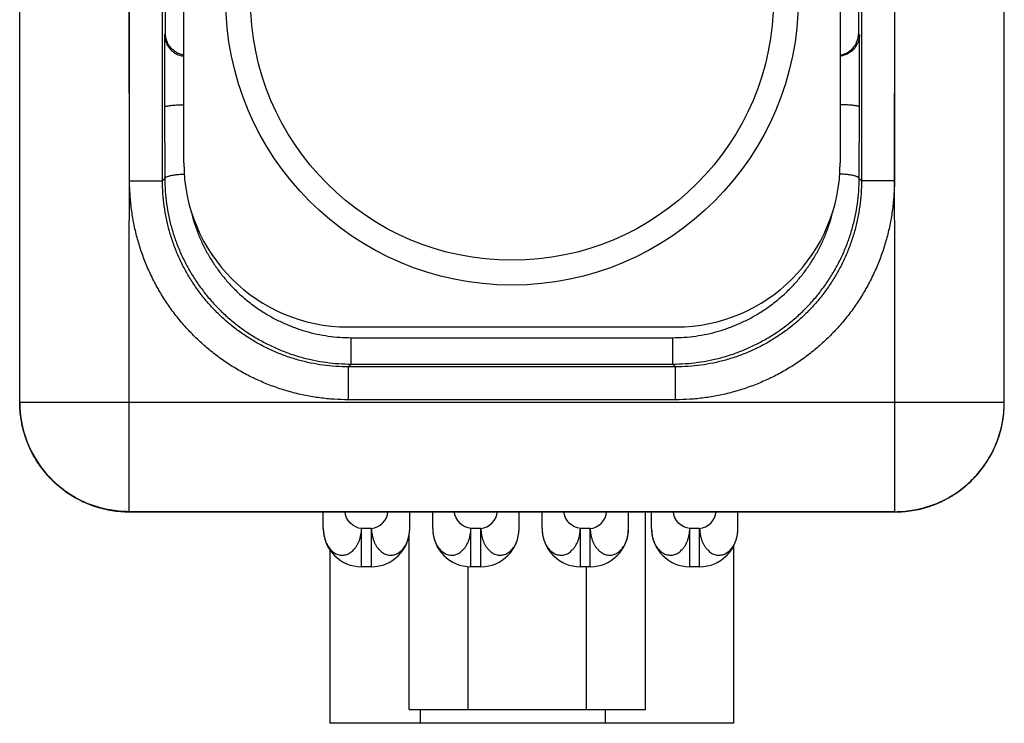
# Model space of a CAD drawing. Header units: inches. Extents: x 0.2 to 16.8, y 0.1 to 10.8.
# Tile 20 of 23: x 9 to 9.9, y 7.5 to 8.1. Entities that reach past the tile are written whole.
import ezdxf

# ---------------------------------------------------------------- set-up
doc = ezdxf.new("R2010")
doc.units = ezdxf.units.IN
doc.header["$LTSCALE"] = 0.935
doc.header["$MEASUREMENT"] = 0
doc.layers.get('0').update_dxf_attribs({"linetype": 'CONTINUOUS'})

msp = doc.modelspace()

# ---------------------------------------------------------------- linework, layer by layer
at = {"color": 7, "linetype": 'CONTINUOUS'}
for p, q in [((9.92754, 7.76718), (9.92754, 8.77527)), ((9.16078, 8.10376), (9.16078, 8.42788)), ((9.17754, 7.98611), (9.17754, 8.42611)), ((9.77754, 8.42611), (9.77754, 7.98611)), ((9.79431, 8.42788), (9.79431, 8.10376)), ((9.02754, 7.76731), (9.02754, 8.4205)), ((9.12793, 7.9696), (9.12806, 8.4112)), ((9.15806, 7.9696), (9.15806, 8.4112)), ((9.79703, 8.4112), (9.79703, 7.9696)), ((9.82702, 8.4112), (9.82715, 7.9696)), ((9.16078, 8.10376), (9.15991, 8.10289)), ((9.15991, 8.10289), (9.15991, 8.03705)), ((9.79518, 8.10289), (9.79431, 8.10376)), ((9.79518, 8.03705), (9.79518, 8.10289)), ((9.15991, 8.03705), (9.16014, 7.97168)), ((9.79494, 7.97168), (9.79518, 8.03705)), ((9.12806, 7.9696), (9.15806, 7.9696)), ((9.15806, 7.9696), (9.16014, 7.97168)), ((9.79494, 7.97168), (9.79703, 7.9696)), ((9.82702, 7.9696), (9.79703, 7.9696)), ((9.32754, 7.83611), (9.62754, 7.83611)), ((9.33066, 7.82633), (9.62443, 7.82633)), ((9.33066, 7.80225), (9.33066, 7.82633)), ((9.62443, 7.80225), (9.62443, 7.82633)), ((9.32803, 7.79962), (9.33066, 7.80225)), ((9.62705, 7.79962), (9.32803, 7.79962)), ((9.32803, 7.76963), (9.32803, 7.79962)), ((9.33066, 7.80225), (9.62443, 7.80225)), ((9.62443, 7.80225), (9.62705, 7.79962)), ((9.62705, 7.76963), (9.62705, 7.79962)), ((9.02754, 7.76738), (9.92754, 7.76738)), ((9.12754, 7.66729), (9.12754, 7.76738)), ((9.62705, 7.76963), (9.32803, 7.76963)), ((9.82754, 7.66718), (9.82754, 7.76738)), ((9.92488, 7.74425), (9.9264, 7.75208)), ((9.92639, 7.75202), (9.92686, 7.75552)), ((9.92276, 7.73663), (9.92489, 7.74431)), ((9.92005, 7.72919), (9.92278, 7.73668)), ((9.9129, 7.71508), (9.91678, 7.72204)), ((9.91675, 7.72199), (9.92007, 7.72924)), ((9.90851, 7.70849), (9.91293, 7.71513)), ((9.90361, 7.70226), (9.90854, 7.70853)), ((9.89241, 7.69107), (9.89827, 7.69648)), ((9.89823, 7.69644), (9.90365, 7.7023)), ((9.87959, 7.68179), (9.88623, 7.68621)), ((9.88618, 7.68617), (9.89245, 7.6911)), ((9.86547, 7.67465), (9.87272, 7.67796)), ((9.87267, 7.67794), (9.87964, 7.68182)), ((9.83478, 7.66744), (9.8427, 7.66833)), ((9.84264, 7.66833), (9.85047, 7.66984)), ((9.85041, 7.66983), (9.85809, 7.67196)), ((9.85804, 7.67194), (9.86553, 7.67467)), ((9.82754, 7.6674), (9.12754, 7.6674)), ((9.12754, 7.66729), (9.82754, 7.66718)), ((9.12754, 7.66729), (9.12754, 7.66729)), ((9.30504, 7.65211), (9.30504, 7.66726)), ((9.30504, 7.66711), (9.32504, 7.66711)), ((9.32504, 7.66711), (9.32504, 7.66726)), ((9.36404, 7.66711), (9.36404, 7.66725)), ((9.36404, 7.66711), (9.38404, 7.66711)), ((9.38404, 7.65211), (9.38404, 7.66725)), ((9.40504, 7.65211), (9.40504, 7.66725)), ((9.40504, 7.66711), (9.42504, 7.66711)), ((9.42504, 7.66711), (9.42504, 7.66724)), ((9.46404, 7.66711), (9.46404, 7.66724)), ((9.46404, 7.66711), (9.48404, 7.66711)), ((9.48404, 7.65211), (9.48404, 7.66723)), ((9.50504, 7.65211), (9.50504, 7.66723)), ((9.50504, 7.66711), (9.52504, 7.66711)), ((9.52504, 7.66711), (9.52504, 7.66723)), ((9.56404, 7.66711), (9.56404, 7.66722)), ((9.56404, 7.66711), (9.58404, 7.66711)), ((9.58404, 7.65211), (9.58404, 7.66722)), ((9.59951, 7.48661), (9.59951, 7.66722)), ((9.60504, 7.66711), (9.62504, 7.66711)), ((9.60504, 7.65211), (9.60504, 7.66711)), ((9.66404, 7.66711), (9.68404, 7.66711)), ((9.68404, 7.65211), (9.68404, 7.66711)), ((9.82754, 7.66718), (9.83483, 7.66745)), ((9.82754, 7.66718), (9.82754, 7.66718)), ((9.34904, 7.65211), (9.34004, 7.65211)), ((9.34004, 7.61711), (9.34004, 7.65211)), ((9.34904, 7.61711), (9.34904, 7.65211)), ((9.44904, 7.65211), (9.44004, 7.65211)), ((9.44004, 7.61711), (9.44004, 7.65211)), ((9.44904, 7.61711), (9.44904, 7.65211)), ((9.54904, 7.65211), (9.54004, 7.65211)), ((9.54004, 7.61711), (9.54004, 7.65211)), ((9.54904, 7.61711), (9.54904, 7.65211)), ((9.64904, 7.65211), (9.64004, 7.65211)), ((9.64004, 7.61711), (9.64004, 7.65211)), ((9.64904, 7.61711), (9.64904, 7.65211)), ((9.38358, 7.48661), (9.38358, 7.64673)), ((9.31104, 7.63259), (9.31104, 7.47411)), ((9.68004, 7.63596), (9.68004, 7.47411)), ((9.34904, 7.61711), (9.34004, 7.61711)), ((9.43756, 7.48661), (9.43756, 7.61724)), ((9.44904, 7.61711), (9.44004, 7.61711)), ((9.54904, 7.61711), (9.54004, 7.61711)), ((9.54553, 7.48661), (9.54553, 7.61711)), ((9.64904, 7.61711), (9.64004, 7.61711)), ((9.38358, 7.48661), (9.59951, 7.48661)), ((9.39368, 7.48661), (9.39368, 7.47411)), ((9.56268, 7.48661), (9.56268, 7.47411)), ((9.68004, 7.47411), (9.31104, 7.47411))]:
    msp.add_line(p, q, dxfattribs=at)
msp.add_lwpolyline([(9.02821, 7.75574), (9.02869, 7.75221), (9.03019, 7.74444), (9.03231, 7.73681), (9.03502, 7.72938), (9.03831, 7.72218), (9.04216, 7.71526), (9.04654, 7.70866), (9.05144, 7.70243), (9.05681, 7.69661), (9.06263, 7.69123), (9.06886, 7.68633), (9.07545, 7.68194), (9.08236, 7.67808), (9.08956, 7.67479), (9.09699, 7.67207), (9.10462, 7.66995), (9.11239, 7.66845), (9.12025, 7.66755), (9.12754, 7.66729)], dxfattribs=at)
for radius in [0.26173, 0.2391]:
    msp.add_circle((9.47754, 8.13611), radius, dxfattribs=at)
for centre, radius, start, end in [((9.32754, 7.98611), 0.15, 180, 270), ((9.62754, 7.98611), 0.15, 270, 360), ((9.34004, 7.65211), 0.035, 180, 270), ((9.34904, 7.65211), 0.035, 270, 360), ((9.44004, 7.65211), 0.035, 180, 270), ((9.44904, 7.65211), 0.035, 270, 360), ((9.54004, 7.65211), 0.035, 180, 270), ((9.54904, 7.65211), 0.035, 270, 360), ((9.64004, 7.65211), 0.035, 180, 270), ((9.64904, 7.65211), 0.035, 270, 360)]:
    msp.add_arc(centre, radius, start, end, dxfattribs=at)
for points, knots in [([(9.12793, 7.9696), (9.12793, 8.01978), (9.12736, 8.12013), (9.12759, 8.27066), (9.12754, 8.37102), (9.12754, 8.4212)], [0, 0, 0, 0, 0.333334, 0.666667, 1, 1, 1, 1]), ([(9.82715, 7.9696), (9.82715, 8.01978), (9.82772, 8.12013), (9.82749, 8.27066), (9.82754, 8.37102), (9.82754, 8.4212)], [0, 0, 0, 0, 0.333334, 0.666667, 1, 1, 1, 1]), ([(9.15991, 8.10289), (9.15992, 8.102), (9.16008, 8.10023), (9.16066, 8.09765), (9.16157, 8.09521), (9.16275, 8.09298), (9.16415, 8.09097), (9.16572, 8.08922), (9.16739, 8.08772), (9.16915, 8.08646), (9.17095, 8.08544), (9.17277, 8.08462), (9.17459, 8.08401), (9.17619, 8.08363), (9.17717, 8.08347), (9.17754, 8.08342)], [0, 0, 0, 0, 0.093433, 0.185949, 0.276963, 0.365407, 0.450835, 0.532733, 0.611316, 0.68651, 0.758988, 0.828595, 0.895386, 0.960772, 1, 1, 1, 1]), ([(9.17754, 8.08443), (9.17746, 8.08444), (9.17677, 8.08457), (9.17547, 8.08488), (9.17364, 8.08549), (9.17182, 8.08631), (9.17002, 8.08734), (9.16827, 8.08859), (9.16659, 8.09009), (9.16503, 8.09185), (9.16363, 8.09385), (9.16244, 8.09609), (9.16153, 8.09852), (9.16095, 8.1011), (9.16079, 8.10287), (9.16078, 8.10376)], [0, 0, 0, 0, 0.008632, 0.076099, 0.145018, 0.216841, 0.291627, 0.369216, 0.450302, 0.534807, 0.622956, 0.714217, 0.808129, 0.903592, 1, 1, 1, 1]), ([(9.77754, 8.08443), (9.77762, 8.08444), (9.77831, 8.08457), (9.77962, 8.08488), (9.78144, 8.08549), (9.78326, 8.08631), (9.78506, 8.08734), (9.78682, 8.08859), (9.7885, 8.09009), (9.79006, 8.09185), (9.79146, 8.09385), (9.79264, 8.09609), (9.79355, 8.09852), (9.79414, 8.1011), (9.79429, 8.10287), (9.79431, 8.10376)], [0, 0, 0, 0, 0.008632, 0.076099, 0.145018, 0.216841, 0.291627, 0.369216, 0.450302, 0.534807, 0.622956, 0.714217, 0.808129, 0.903592, 1, 1, 1, 1]), ([(9.79518, 8.10289), (9.79516, 8.10199), (9.79501, 8.1002), (9.79441, 8.0976), (9.79349, 8.09514), (9.79228, 8.09289), (9.79086, 8.09088), (9.78928, 8.08913), (9.78758, 8.08763), (9.7858, 8.08638), (9.78398, 8.08536), (9.78214, 8.08455), (9.78031, 8.08396), (9.77878, 8.08361), (9.77786, 8.08346), (9.77755, 8.08342)], [0, 0, 0, 0, 0.094329, 0.187736, 0.279595, 0.368804, 0.454916, 0.537439, 0.61658, 0.692245, 0.765148, 0.835201, 0.902315, 0.966544, 1, 1, 1, 1]), ([(9.15991, 8.03705), (9.15992, 8.03715), (9.16014, 8.03737), (9.16063, 8.03758), (9.16138, 8.03781), (9.16239, 8.03802), (9.16365, 8.03823), (9.16515, 8.03842), (9.16685, 8.03859), (9.16874, 8.03875), (9.17078, 8.03887), (9.17295, 8.03897), (9.17522, 8.03905), (9.17676, 8.03908), (9.17754, 8.03909)], [0, 0, 0, 0, 0.017157, 0.046609, 0.090146, 0.147788, 0.219462, 0.303871, 0.399402, 0.50567, 0.620743, 0.742157, 0.86901, 1, 1, 1, 1]), ([(9.79518, 8.03705), (9.79516, 8.03715), (9.79494, 8.03737), (9.79446, 8.03758), (9.7937, 8.03781), (9.79269, 8.03802), (9.79143, 8.03823), (9.78994, 8.03842), (9.78824, 8.03859), (9.78635, 8.03875), (9.7843, 8.03887), (9.78213, 8.03897), (9.77987, 8.03905), (9.77833, 8.03908), (9.77754, 8.03909)], [0, 0, 0, 0, 0.017158, 0.046612, 0.090149, 0.147789, 0.219459, 0.303867, 0.399403, 0.505678, 0.620747, 0.742137, 0.868982, 1, 1, 1, 1]), ([(9.16014, 7.97168), (9.16016, 7.97186), (9.16032, 7.97224), (9.16083, 7.97272), (9.16159, 7.97317), (9.16261, 7.97361), (9.16387, 7.97402), (9.16535, 7.97439), (9.16705, 7.97474), (9.16894, 7.97504), (9.17098, 7.97529), (9.17315, 7.97549), (9.17543, 7.97564), (9.17702, 7.97571), (9.17786, 7.97573), (9.17791, 7.97573)], [0, 0, 0, 0, 0.027731, 0.063401, 0.110137, 0.168898, 0.239652, 0.321844, 0.41459, 0.516765, 0.627061, 0.74402, 0.866073, 0.991565, 1, 1, 1, 1]), ([(9.79494, 7.97168), (9.79493, 7.97186), (9.79476, 7.97224), (9.79425, 7.97272), (9.79349, 7.97317), (9.79248, 7.97361), (9.79122, 7.97402), (9.78973, 7.97439), (9.78803, 7.97474), (9.78615, 7.97504), (9.78411, 7.97529), (9.78193, 7.97549), (9.77966, 7.97564), (9.77806, 7.97571), (9.77723, 7.97573), (9.77717, 7.97573)], [0, 0, 0, 0, 0.027731, 0.063401, 0.110137, 0.168898, 0.239652, 0.321844, 0.41459, 0.516765, 0.627061, 0.74402, 0.866073, 0.991565, 1, 1, 1, 1]), ([(9.12754, 7.76738), (9.12754, 7.78985), (9.12759, 7.83479), (9.12736, 7.90219), (9.12793, 7.94713), (9.12793, 7.9696)], [0, 0, 0, 0, 0.333333, 0.666666, 1, 1, 1, 1]), ([(9.32803, 7.76963), (9.32367, 7.76963), (9.31495, 7.76991), (9.30191, 7.7712), (9.28897, 7.77333), (9.2762, 7.77631), (9.26366, 7.78012), (9.25139, 7.78474), (9.23946, 7.79015), (9.22791, 7.79633), (9.21678, 7.80325), (9.20614, 7.81089), (9.19602, 7.8192), (9.18646, 7.82816), (9.17751, 7.83773), (9.16921, 7.84785), (9.16158, 7.8585), (9.15467, 7.86964), (9.1485, 7.8812), (9.1431, 7.89314), (9.1385, 7.90538), (9.13472, 7.91787), (9.13177, 7.93057), (9.12962, 7.94345), (9.12841, 7.95648), (9.12793, 7.96522), (9.12793, 7.9696)], [0, 0, 0, 0, 0.041618, 0.08333, 0.125077, 0.166803, 0.208499, 0.250188, 0.291882, 0.333573, 0.375254, 0.416933, 0.458615, 0.500301, 0.541977, 0.583633, 0.625294, 0.666998, 0.708745, 0.750452, 0.792041, 0.833533, 0.874993, 0.916502, 0.958143, 1, 1, 1, 1]), ([(9.32803, 7.79962), (9.32416, 7.79962), (9.31642, 7.79989), (9.30486, 7.80108), (9.29341, 7.80305), (9.28213, 7.8058), (9.27106, 7.80931), (9.26025, 7.81357), (9.24976, 7.81856), (9.23964, 7.82425), (9.22993, 7.83062), (9.22067, 7.83764), (9.21192, 7.84527), (9.20371, 7.85348), (9.19607, 7.86224), (9.18906, 7.87149), (9.18269, 7.8812), (9.17699, 7.89133), (9.17201, 7.90182), (9.16775, 7.91262), (9.16423, 7.9237), (9.16148, 7.93498), (9.15951, 7.94643), (9.15832, 7.95799), (9.15806, 7.96573), (9.15806, 7.9696)], [0, 0, 0, 0, 0.04349, 0.086977, 0.130461, 0.173943, 0.217422, 0.2609, 0.304375, 0.347849, 0.391322, 0.434793, 0.478265, 0.521735, 0.565207, 0.608678, 0.652151, 0.695625, 0.7391, 0.782578, 0.826057, 0.869539, 0.913023, 0.95651, 1, 1, 1, 1]), ([(9.16014, 7.97168), (9.16016, 7.9678), (9.16045, 7.96002), (9.16169, 7.94841), (9.16374, 7.93691), (9.16656, 7.92559), (9.17016, 7.91448), (9.17452, 7.90366), (9.1796, 7.89317), (9.18538, 7.88305), (9.19184, 7.87337), (9.19894, 7.86415), (9.20664, 7.85545), (9.21491, 7.8473), (9.22371, 7.83973), (9.233, 7.83278), (9.24273, 7.82649), (9.25285, 7.82087), (9.26332, 7.81596), (9.27409, 7.81176), (9.28511, 7.80831), (9.29633, 7.80561), (9.30769, 7.80368), (9.31915, 7.80251), (9.32683, 7.80225), (9.33066, 7.80225)], [0, 0, 0, 0, 0.043718, 0.087449, 0.131182, 0.17491, 0.218627, 0.262325, 0.305993, 0.349626, 0.393225, 0.436789, 0.480321, 0.523822, 0.567292, 0.610729, 0.654131, 0.697496, 0.740821, 0.784106, 0.827351, 0.870558, 0.913733, 0.956879, 1, 1, 1, 1]), ([(9.62443, 7.80225), (9.62826, 7.80225), (9.63593, 7.80251), (9.64739, 7.80368), (9.65876, 7.80561), (9.66998, 7.80831), (9.68099, 7.81176), (9.69176, 7.81596), (9.70223, 7.82087), (9.71236, 7.82649), (9.72209, 7.83278), (9.73137, 7.83973), (9.74017, 7.8473), (9.74845, 7.85545), (9.75615, 7.86415), (9.76325, 7.87337), (9.7697, 7.88305), (9.77549, 7.89317), (9.78057, 7.90366), (9.78492, 7.91448), (9.78852, 7.92559), (9.79135, 7.93691), (9.79339, 7.94841), (9.79464, 7.96002), (9.79493, 7.9678), (9.79494, 7.97168)], [0, 0, 0, 0, 0.043121, 0.086268, 0.129442, 0.17265, 0.215895, 0.259179, 0.302505, 0.345869, 0.389271, 0.432708, 0.476177, 0.519678, 0.563209, 0.606774, 0.650372, 0.694006, 0.737674, 0.781372, 0.825089, 0.868818, 0.912551, 0.956282, 1, 1, 1, 1]), ([(9.79703, 7.9696), (9.79703, 7.96573), (9.79676, 7.95799), (9.79558, 7.94643), (9.7936, 7.93498), (9.79085, 7.9237), (9.78734, 7.91262), (9.78308, 7.90182), (9.77809, 7.89133), (9.7724, 7.8812), (9.76603, 7.87149), (9.75901, 7.86224), (9.75138, 7.85348), (9.74317, 7.84527), (9.73441, 7.83764), (9.72516, 7.83062), (9.71545, 7.82425), (9.70533, 7.81856), (9.69484, 7.81357), (9.68403, 7.80931), (9.67296, 7.8058), (9.66167, 7.80305), (9.65022, 7.80108), (9.63867, 7.79989), (9.63092, 7.79962), (9.62705, 7.79962)], [0, 0, 0, 0, 0.04349, 0.086977, 0.130461, 0.173943, 0.217422, 0.2609, 0.304375, 0.347849, 0.391322, 0.434793, 0.478265, 0.521735, 0.565207, 0.608678, 0.652151, 0.695625, 0.7391, 0.782578, 0.826057, 0.869539, 0.913023, 0.95651, 1, 1, 1, 1]), ([(9.82715, 7.9696), (9.82715, 7.96522), (9.82668, 7.95648), (9.82547, 7.94345), (9.82332, 7.93057), (9.82037, 7.91787), (9.81658, 7.90538), (9.81199, 7.89314), (9.80659, 7.8812), (9.80042, 7.86964), (9.7935, 7.8585), (9.78588, 7.84785), (9.77757, 7.83773), (9.76863, 7.82816), (9.75907, 7.8192), (9.74895, 7.81089), (9.7383, 7.80325), (9.72718, 7.79633), (9.71563, 7.79015), (9.70369, 7.78474), (9.69143, 7.78012), (9.67889, 7.77631), (9.66612, 7.77333), (9.65318, 7.7712), (9.64014, 7.76991), (9.63141, 7.76963), (9.62705, 7.76963)], [0, 0, 0, 0, 0.041857, 0.083498, 0.125007, 0.166467, 0.207959, 0.249548, 0.291255, 0.333001, 0.374706, 0.416367, 0.458023, 0.499699, 0.541384, 0.583067, 0.624745, 0.666427, 0.708118, 0.749812, 0.791501, 0.833197, 0.874923, 0.916669, 0.958381, 1, 1, 1, 1]), ([(9.82754, 7.76738), (9.82754, 7.78985), (9.82749, 7.83479), (9.82772, 7.90219), (9.82715, 7.94713), (9.82715, 7.9696)], [0, 0, 0, 0, 0.333333, 0.666666, 1, 1, 1, 1]), ([(9.18402, 7.94253), (9.18474, 7.93944), (9.18648, 7.93289), (9.18982, 7.92308), (9.19402, 7.91316), (9.19892, 7.90357), (9.20449, 7.89436), (9.2107, 7.88558), (9.21751, 7.87727), (9.22489, 7.86948), (9.23279, 7.86225), (9.24118, 7.8556), (9.25001, 7.84957), (9.25923, 7.84418), (9.2688, 7.83947), (9.27866, 7.83545), (9.28877, 7.83214), (9.29908, 7.82955), (9.30953, 7.82769), (9.32007, 7.82658), (9.32713, 7.82633), (9.33066, 7.82633)], [0, 0, 0, 0, 0.047189, 0.10057, 0.153905, 0.207215, 0.260495, 0.313725, 0.366895, 0.420004, 0.473053, 0.526037, 0.578952, 0.631799, 0.684579, 0.737292, 0.789947, 0.84254, 0.895085, 0.947597, 1, 1, 1, 1]), ([(9.62443, 7.82633), (9.62795, 7.82633), (9.63501, 7.82658), (9.64556, 7.82769), (9.65601, 7.82955), (9.66632, 7.83214), (9.67643, 7.83545), (9.68629, 7.83947), (9.69585, 7.84418), (9.70507, 7.84957), (9.7139, 7.8556), (9.72229, 7.86225), (9.7302, 7.86948), (9.73758, 7.87727), (9.74439, 7.88558), (9.7506, 7.89436), (9.75617, 7.90357), (9.76107, 7.91316), (9.76527, 7.92308), (9.76861, 7.93289), (9.77035, 7.93944), (9.77107, 7.94253)], [0, 0, 0, 0, 0.052402, 0.104915, 0.15746, 0.210055, 0.26271, 0.315424, 0.368204, 0.421051, 0.473967, 0.526951, 0.58, 0.63311, 0.686279, 0.73951, 0.792789, 0.846099, 0.899433, 0.952814, 1, 1, 1, 1]), ([(9.12754, 7.6674), (9.12493, 7.6674), (9.11969, 7.6676), (9.11188, 7.66852), (9.10417, 7.67006), (9.09661, 7.67219), (9.08924, 7.67491), (9.0821, 7.6782), (9.07524, 7.68204), (9.0687, 7.68641), (9.06253, 7.69127), (9.05676, 7.69661), (9.05142, 7.70238), (9.04656, 7.70855), (9.04219, 7.71508), (9.03835, 7.72194), (9.03506, 7.72908), (9.03234, 7.73645), (9.03021, 7.74401), (9.02867, 7.75172), (9.02775, 7.75953), (9.02754, 7.76476), (9.02754, 7.76738)], [0, 0, 0, 0, 0.050004, 0.100007, 0.150011, 0.200014, 0.250017, 0.30002, 0.350022, 0.400023, 0.450024, 0.500024, 0.550024, 0.600023, 0.650022, 0.70002, 0.750017, 0.800014, 0.850011, 0.900007, 0.950004, 1, 1, 1, 1]), ([(9.02754, 7.76731), (9.02754, 7.7647), (9.02769, 7.76083), (9.02807, 7.75698), (9.02821, 7.75574)], [0, 0, 0, 0, 0.677352, 1, 1, 1, 1]), ([(9.82754, 7.6674), (9.83016, 7.6674), (9.8354, 7.6676), (9.8432, 7.66852), (9.85091, 7.67006), (9.85848, 7.67219), (9.86585, 7.67491), (9.87299, 7.6782), (9.87985, 7.68204), (9.88638, 7.68641), (9.89255, 7.69127), (9.89833, 7.69661), (9.90366, 7.70238), (9.90853, 7.70855), (9.91289, 7.71508), (9.91674, 7.72194), (9.92003, 7.72908), (9.92275, 7.73645), (9.92488, 7.74401), (9.92641, 7.75172), (9.92734, 7.75953), (9.92754, 7.76476), (9.92754, 7.76738)], [0, 0, 0, 0, 0.050004, 0.100007, 0.150011, 0.200014, 0.250017, 0.30002, 0.350022, 0.400023, 0.450024, 0.500024, 0.550024, 0.600023, 0.650022, 0.70002, 0.750017, 0.800014, 0.850011, 0.900007, 0.950004, 1, 1, 1, 1]), ([(9.92686, 7.75552), (9.92701, 7.75679), (9.92739, 7.76067), (9.92754, 7.76456), (9.92754, 7.76718)], [0, 0, 0, 0, 0.327643, 1, 1, 1, 1]), ([(9.02821, 7.75574), (9.02837, 7.75438), (9.02892, 7.75043), (9.03021, 7.74394), (9.03234, 7.73638), (9.03506, 7.729), (9.03835, 7.72186), (9.04219, 7.715), (9.04656, 7.70846), (9.05143, 7.70229), (9.05676, 7.69652), (9.06253, 7.69118), (9.06871, 7.68631), (9.07524, 7.68194), (9.0821, 7.6781), (9.08924, 7.67481), (9.09661, 7.67209), (9.10418, 7.66996), (9.11188, 7.66842), (9.11969, 7.6675), (9.12493, 7.66729), (9.12754, 7.66729)], [0, 0, 0, 0, 0.028272, 0.082261, 0.13625, 0.19024, 0.24423, 0.298219, 0.352209, 0.406198, 0.460186, 0.514174, 0.56816, 0.622145, 0.676129, 0.730111, 0.784092, 0.838071, 0.89205, 0.946026, 1, 1, 1, 1]), ([(9.82754, 7.66718), (9.83016, 7.66718), (9.8354, 7.66739), (9.8432, 7.66831), (9.85091, 7.66984), (9.85848, 7.67198), (9.86585, 7.6747), (9.87299, 7.67799), (9.87985, 7.68183), (9.88638, 7.68619), (9.89255, 7.69106), (9.89832, 7.69639), (9.90366, 7.70216), (9.90853, 7.70834), (9.91289, 7.71487), (9.91673, 7.72173), (9.92003, 7.72887), (9.92275, 7.73624), (9.92488, 7.74381), (9.92616, 7.75027), (9.9267, 7.75419), (9.92686, 7.75552)], [0, 0, 0, 0, 0.054016, 0.10803, 0.162045, 0.216059, 0.270072, 0.324085, 0.378098, 0.432112, 0.486126, 0.54014, 0.594156, 0.648173, 0.702191, 0.75621, 0.810231, 0.864253, 0.918277, 0.972302, 1, 1, 1, 1]), ([(9.30504, 7.65211), (9.30504, 7.65111), (9.30509, 7.64999), (9.30519, 7.64888), (9.3052, 7.64876)], [0, 0, 0, 0, 0.890608, 1, 1, 1, 1]), ([(9.30604, 7.6439), (9.30608, 7.64374), (9.30635, 7.64269), (9.30693, 7.64083), (9.30794, 7.63842), (9.30911, 7.63621), (9.31048, 7.6342), (9.31203, 7.63239), (9.31376, 7.63082), (9.31557, 7.62949), (9.31749, 7.62855), (9.31944, 7.62795), (9.32143, 7.62765), (9.32345, 7.62766), (9.32547, 7.628), (9.32745, 7.62863), (9.32932, 7.62968), (9.33114, 7.63096), (9.33282, 7.6326), (9.33444, 7.6344), (9.3359, 7.63641), (9.33707, 7.63868), (9.33806, 7.64114), (9.33889, 7.64375), (9.33954, 7.64649), (9.33993, 7.64929), (9.34003, 7.65118), (9.34004, 7.65211)], [0, 0, 0, 0, 0.008613, 0.055876, 0.100833, 0.14375, 0.185249, 0.226443, 0.266859, 0.305993, 0.342251, 0.377049, 0.411468, 0.44604, 0.4811, 0.516831, 0.553239, 0.591533, 0.631989, 0.674113, 0.716868, 0.76052, 0.806092, 0.853695, 0.902505, 0.951599, 1, 1, 1, 1]), ([(9.34904, 7.65211), (9.34908, 7.65111), (9.34921, 7.64913), (9.34962, 7.64622), (9.35027, 7.64344), (9.35113, 7.64084), (9.35213, 7.63842), (9.35332, 7.63619), (9.3548, 7.63421), (9.35642, 7.63241), (9.35816, 7.63085), (9.35992, 7.62946), (9.36186, 7.62855), (9.36385, 7.62795), (9.36585, 7.62765), (9.36787, 7.62766), (9.36987, 7.628), (9.37183, 7.62864), (9.37371, 7.62967), (9.37553, 7.63097), (9.37721, 7.63257), (9.37875, 7.6344), (9.38011, 7.63644), (9.38127, 7.63868), (9.38226, 7.64113), (9.38305, 7.64375), (9.38363, 7.64649), (9.38397, 7.6493), (9.38404, 7.65118), (9.38404, 7.65211)], [0, 0, 0, 0, 0.045209, 0.089726, 0.13297, 0.174463, 0.213806, 0.251493, 0.288677, 0.325497, 0.360978, 0.394377, 0.426511, 0.457568, 0.48792, 0.518137, 0.548525, 0.579272, 0.611472, 0.644968, 0.680386, 0.716384, 0.752937, 0.791026, 0.830888, 0.872346, 0.914841, 0.957685, 1, 1, 1, 1]), ([(9.40504, 7.65211), (9.40504, 7.65118), (9.40512, 7.6493), (9.40546, 7.64649), (9.40603, 7.64375), (9.40683, 7.64113), (9.40782, 7.63868), (9.40898, 7.63644), (9.41033, 7.6344), (9.41188, 7.63257), (9.41355, 7.63097), (9.41537, 7.62967), (9.41725, 7.62864), (9.41922, 7.628), (9.42122, 7.62766), (9.42323, 7.62765), (9.42524, 7.62795), (9.42722, 7.62855), (9.42917, 7.62946), (9.43093, 7.63085), (9.43266, 7.63241), (9.43428, 7.63421), (9.43577, 7.63619), (9.43695, 7.63842), (9.43796, 7.64084), (9.43881, 7.64344), (9.43947, 7.64622), (9.43988, 7.64913), (9.44001, 7.65111), (9.44004, 7.65211)], [0, 0, 0, 0, 0.042315, 0.085159, 0.127654, 0.169112, 0.208974, 0.247063, 0.283616, 0.319614, 0.355032, 0.388528, 0.420728, 0.451475, 0.481863, 0.51208, 0.542432, 0.573489, 0.605623, 0.639022, 0.674503, 0.711323, 0.748507, 0.786194, 0.825537, 0.86703, 0.910274, 0.954791, 1, 1, 1, 1]), ([(9.44904, 7.65211), (9.44908, 7.65111), (9.44921, 7.64913), (9.44962, 7.64622), (9.45027, 7.64344), (9.45113, 7.64084), (9.45213, 7.63842), (9.45332, 7.63619), (9.4548, 7.63421), (9.45642, 7.63241), (9.45816, 7.63085), (9.45992, 7.62946), (9.46186, 7.62855), (9.46385, 7.62795), (9.46585, 7.62765), (9.46787, 7.62766), (9.46987, 7.628), (9.47183, 7.62864), (9.47371, 7.62967), (9.47553, 7.63097), (9.47721, 7.63257), (9.47875, 7.6344), (9.48011, 7.63644), (9.48127, 7.63868), (9.48226, 7.64113), (9.48305, 7.64375), (9.48363, 7.64649), (9.48397, 7.6493), (9.48404, 7.65118), (9.48404, 7.65211)], [0, 0, 0, 0, 0.045209, 0.089726, 0.13297, 0.174463, 0.213806, 0.251493, 0.288677, 0.325497, 0.360978, 0.394377, 0.426511, 0.457568, 0.48792, 0.518137, 0.548525, 0.579272, 0.611472, 0.644968, 0.680386, 0.716384, 0.752937, 0.791026, 0.830888, 0.872346, 0.914841, 0.957685, 1, 1, 1, 1]), ([(9.50504, 7.65211), (9.50504, 7.65118), (9.50512, 7.6493), (9.50546, 7.64649), (9.50603, 7.64375), (9.50683, 7.64113), (9.50782, 7.63868), (9.50898, 7.63644), (9.51033, 7.6344), (9.51188, 7.63257), (9.51355, 7.63097), (9.51537, 7.62967), (9.51725, 7.62864), (9.51922, 7.628), (9.52122, 7.62766), (9.52323, 7.62765), (9.52524, 7.62795), (9.52722, 7.62855), (9.52917, 7.62946), (9.53093, 7.63085), (9.53266, 7.63241), (9.53428, 7.63421), (9.53577, 7.63619), (9.53695, 7.63842), (9.53796, 7.64084), (9.53881, 7.64344), (9.53947, 7.64622), (9.53988, 7.64913), (9.54001, 7.65111), (9.54004, 7.65211)], [0, 0, 0, 0, 0.042315, 0.085159, 0.127654, 0.169112, 0.208974, 0.247063, 0.283616, 0.319614, 0.355032, 0.388528, 0.420728, 0.451475, 0.481863, 0.51208, 0.542432, 0.573489, 0.605623, 0.639022, 0.674503, 0.711323, 0.748507, 0.786194, 0.825537, 0.86703, 0.910274, 0.954791, 1, 1, 1, 1]), ([(9.54904, 7.65211), (9.54905, 7.65118), (9.54915, 7.64929), (9.54955, 7.64649), (9.55019, 7.64375), (9.55103, 7.64114), (9.55201, 7.63868), (9.55318, 7.63641), (9.55465, 7.6344), (9.55627, 7.6326), (9.55794, 7.63096), (9.55977, 7.62968), (9.56163, 7.62863), (9.56362, 7.628), (9.56563, 7.62766), (9.56765, 7.62765), (9.56964, 7.62795), (9.57159, 7.62855), (9.57351, 7.62949), (9.57533, 7.63082), (9.57705, 7.63239), (9.5786, 7.6342), (9.57997, 7.63621), (9.58115, 7.63842), (9.58215, 7.64083), (9.58274, 7.64269), (9.58301, 7.64374), (9.58305, 7.6439)], [0, 0, 0, 0, 0.048401, 0.097495, 0.146305, 0.193908, 0.23948, 0.283132, 0.325887, 0.368011, 0.408467, 0.446761, 0.483169, 0.5189, 0.55396, 0.588532, 0.622951, 0.657749, 0.694007, 0.733141, 0.773557, 0.814751, 0.85625, 0.899167, 0.944124, 0.991387, 1, 1, 1, 1]), ([(9.58388, 7.64876), (9.58389, 7.64888), (9.584, 7.64999), (9.58404, 7.65111), (9.58404, 7.65211)], [0, 0, 0, 0, 0.109392, 1, 1, 1, 1]), ([(9.60504, 7.65211), (9.60504, 7.65118), (9.60512, 7.6493), (9.60546, 7.64649), (9.60603, 7.64375), (9.60683, 7.64113), (9.60782, 7.63868), (9.60898, 7.63644), (9.61033, 7.6344), (9.61188, 7.63257), (9.61355, 7.63097), (9.61537, 7.62967), (9.61725, 7.62864), (9.61922, 7.628), (9.62122, 7.62766), (9.62323, 7.62765), (9.62524, 7.62795), (9.62722, 7.62855), (9.62917, 7.62946), (9.63093, 7.63085), (9.63266, 7.63241), (9.63428, 7.63421), (9.63577, 7.63619), (9.63695, 7.63842), (9.63796, 7.64084), (9.63881, 7.64344), (9.63947, 7.64622), (9.63988, 7.64913), (9.64001, 7.65111), (9.64004, 7.65211)], [0, 0, 0, 0, 0.042315, 0.085159, 0.127654, 0.169112, 0.208974, 0.247063, 0.283616, 0.319614, 0.355032, 0.388528, 0.420728, 0.451475, 0.481863, 0.51208, 0.542432, 0.573489, 0.605623, 0.639022, 0.674503, 0.711323, 0.748507, 0.786194, 0.825537, 0.86703, 0.910274, 0.954791, 1, 1, 1, 1]), ([(9.64904, 7.65211), (9.64908, 7.65111), (9.64921, 7.64913), (9.64962, 7.64622), (9.65027, 7.64344), (9.65113, 7.64084), (9.65213, 7.63842), (9.65332, 7.63619), (9.6548, 7.63421), (9.65642, 7.63241), (9.65816, 7.63085), (9.65992, 7.62946), (9.66186, 7.62855), (9.66385, 7.62795), (9.66585, 7.62765), (9.66787, 7.62766), (9.66987, 7.628), (9.67183, 7.62864), (9.67371, 7.62967), (9.67553, 7.63097), (9.67721, 7.63257), (9.67875, 7.6344), (9.68011, 7.63644), (9.68127, 7.63868), (9.68226, 7.64113), (9.68305, 7.64375), (9.68363, 7.64649), (9.68397, 7.6493), (9.68404, 7.65118), (9.68404, 7.65211)], [0, 0, 0, 0, 0.045209, 0.089726, 0.13297, 0.174463, 0.213806, 0.251493, 0.288677, 0.325497, 0.360978, 0.394377, 0.426511, 0.457568, 0.48792, 0.518137, 0.548525, 0.579272, 0.611472, 0.644968, 0.680386, 0.716384, 0.752937, 0.791026, 0.830888, 0.872346, 0.914841, 0.957685, 1, 1, 1, 1]), ([(9.30534, 7.64761), (9.3054, 7.64714), (9.3055, 7.64645), (9.30563, 7.64577), (9.30567, 7.64555)], [0, 0, 0, 0, 0.681103, 1, 1, 1, 1]), ([(9.58341, 7.64555), (9.58346, 7.64577), (9.58358, 7.64645), (9.58369, 7.64714), (9.58375, 7.64761)], [0, 0, 0, 0, 0.318897, 1, 1, 1, 1])]:
    msp.add_open_spline(points, degree=3, knots=knots, dxfattribs=at)
for points in [[(9.34004, 7.65211), (9.33285, 7.65219), (9.32504, 7.65992), (9.32504, 7.66711)], [(9.34904, 7.65211), (9.35623, 7.65235), (9.36404, 7.65992), (9.36404, 7.66711)], [(9.44004, 7.65211), (9.43286, 7.65235), (9.42504, 7.65992), (9.42504, 7.66711)], [(9.44904, 7.65211), (9.45623, 7.65235), (9.46404, 7.65992), (9.46404, 7.66711)], [(9.54004, 7.65211), (9.53286, 7.65235), (9.52504, 7.65992), (9.52504, 7.66711)], [(9.54904, 7.65211), (9.55623, 7.65219), (9.56404, 7.65992), (9.56404, 7.66711)], [(9.64004, 7.65211), (9.63286, 7.65235), (9.62504, 7.65992), (9.62504, 7.66711)], [(9.64904, 7.65211), (9.65623, 7.65235), (9.66404, 7.65992), (9.66404, 7.66711)], [(9.3052, 7.64876), (9.30524, 7.64837), (9.30529, 7.64799), (9.30534, 7.64761)], [(9.30567, 7.64555), (9.30578, 7.645), (9.3059, 7.64445), (9.30604, 7.6439)], [(9.58305, 7.6439), (9.58318, 7.64445), (9.58331, 7.645), (9.58341, 7.64555)], [(9.58375, 7.64761), (9.5838, 7.64799), (9.58384, 7.64837), (9.58388, 7.64876)]]:
    msp.add_open_spline(points, degree=3, dxfattribs=at)

doc.saveas('drawing.dxf')
